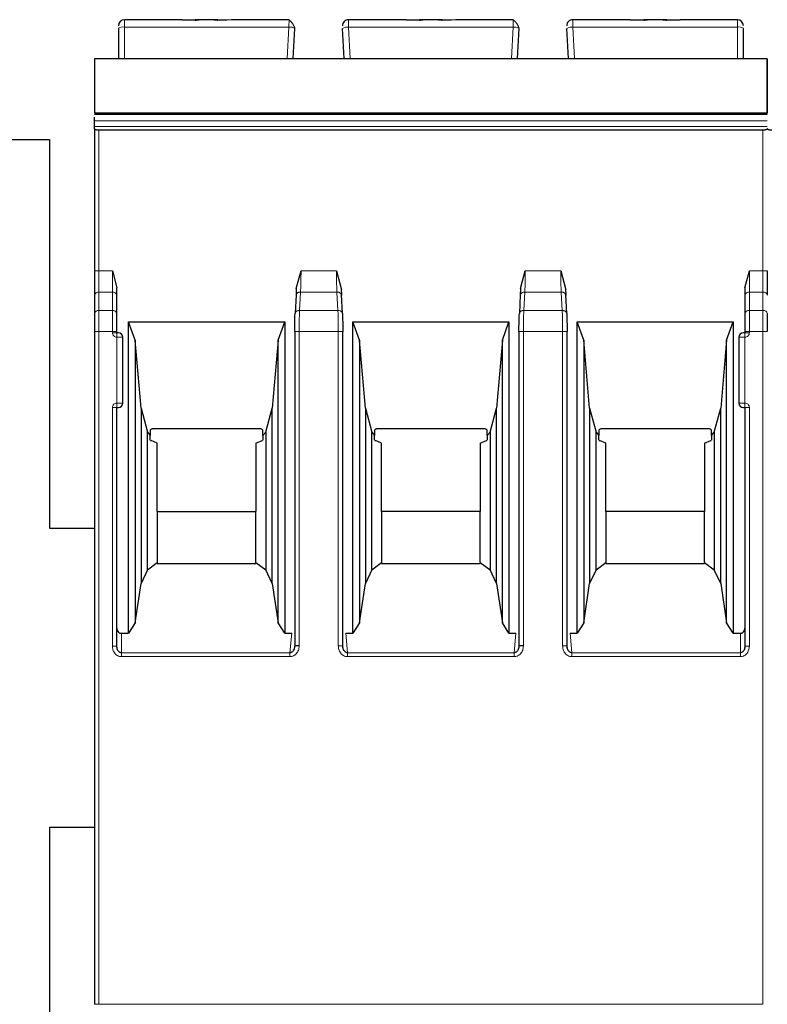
# Model space of a CAD drawing. Header units: millimetres. Extents: x 5 to 418, y 2 to 292.
# Tile 13 of 36: x 91 to 104, y 220 to 236. Entities that reach past the tile are written whole.
import ezdxf

# ---------------------------------------------------------------- set-up
doc = ezdxf.new("R2010")
doc.units = ezdxf.units.MM

msp = doc.modelspace()

# ---------------------------------------------------------------- linework, layer by layer
at = {"color": 7, "linetype": 'Continuous', "lineweight": 25}
for p, q in [((93.8285, 236.231), (92.8689, 236.231)), ((94.0546, 236.2217), (93.8285, 236.231)), ((93.8285, 236.231), (94.0546, 236.231)), ((94.1171, 236.231), (94.0546, 236.231)), ((94.3706, 236.231), (94.1171, 236.231)), ((94.4331, 236.231), (94.3725, 236.231)), ((94.6592, 236.231), (94.4331, 236.2217)), ((94.4331, 236.231), (94.5836, 236.231)), ((95.6226, 236.231), (94.6592, 236.231)), ((97.5785, 236.231), (96.6152, 236.231)), ((97.8046, 236.2217), (97.5785, 236.231)), ((97.5785, 236.231), (97.8046, 236.231)), ((97.8671, 236.231), (97.8046, 236.231)), ((98.1206, 236.231), (97.8671, 236.231)), ((98.1831, 236.231), (98.1206, 236.231)), ((98.4092, 236.231), (98.1831, 236.2217)), ((98.1831, 236.231), (98.3336, 236.231)), ((99.3726, 236.231), (98.4092, 236.231)), ((101.3285, 236.231), (100.3652, 236.231)), ((101.5546, 236.2217), (101.3285, 236.231)), ((101.3285, 236.231), (101.5546, 236.231)), ((101.6145, 236.231), (101.5546, 236.231)), ((101.8706, 236.231), (101.6171, 236.231)), ((101.9331, 236.231), (101.8706, 236.231)), ((102.1592, 236.231), (101.9331, 236.2217)), ((101.9331, 236.231), (102.1592, 236.231)), ((103.1189, 236.231), (102.1592, 236.231)), ((92.7689, 236.0897), (92.7689, 235.581)), ((95.6939, 235.581), (95.7203, 236.0845)), ((96.5439, 235.581), (96.5175, 236.0845)), ((99.4439, 235.581), (99.4703, 236.0845)), ((100.2939, 235.581), (100.2675, 236.0845)), ((103.2189, 235.581), (103.2189, 236.0897)), ((92.3689, 235.581), (103.6189, 235.581)), ((92.3689, 234.6541), (103.6189, 234.6541)), ((92.3689, 234.6), (92.3689, 234.6021)), ((92.3689, 234.5402), (92.3689, 234.6)), ((92.3689, 234.4462), (92.3689, 234.5402)), ((92.3689, 234.4101), (92.3689, 234.4462)), ((92.3689, 234.4101), (92.3689, 232.0313)), ((103.5439, 234.3828), (92.4439, 234.3828)), ((82.6189, 234.231), (91.6189, 234.231)), ((91.6189, 234.231), (91.6189, 227.731)), ((92.6689, 232.0313), (92.7439, 231.7473)), ((95.7439, 231.7405), (95.8229, 232.0311)), ((96.4149, 232.0312), (96.4939, 231.7405)), ((99.4939, 231.7405), (99.5729, 232.0311)), ((100.1649, 232.0312), (100.2439, 231.7405)), ((103.2439, 231.7473), (103.3189, 232.0313)), ((92.7439, 231.6247), (92.7439, 231.7473)), ((95.7439, 231.7405), (95.7392, 231.6247)), ((96.4939, 231.7405), (96.4986, 231.6247)), ((99.4939, 231.7405), (99.4892, 231.6247)), ((100.2439, 231.7405), (100.2486, 231.6247)), ((103.2439, 231.7473), (103.2439, 231.6247)), ((92.3689, 231.6247), (92.3689, 231.3176)), ((92.7439, 231.3176), (92.7439, 231.6247)), ((95.7394, 231.6331), (95.7231, 231.3215)), ((96.5147, 231.3215), (96.4983, 231.6332)), ((99.4894, 231.6331), (99.4731, 231.3215)), ((100.2647, 231.3215), (100.2483, 231.6332)), ((103.2439, 231.6247), (103.2439, 231.3176)), ((92.9379, 231.1791), (95.5499, 231.1791)), ((92.9379, 225.975), (92.9379, 231.1791)), ((93.0489, 230.8741), (92.9379, 231.1791)), ((95.4389, 230.8741), (95.5499, 231.1791)), ((95.5499, 231.1791), (95.5499, 225.975)), ((96.6879, 231.1791), (99.2999, 231.1791)), ((96.6879, 225.975), (96.6879, 231.1791)), ((96.7989, 230.8741), (96.6879, 231.1791)), ((99.1889, 230.8741), (99.2999, 231.1791)), ((99.2999, 231.1791), (99.2999, 225.975)), ((100.4379, 231.1791), (103.0499, 231.1791)), ((100.4379, 225.975), (100.4379, 231.1791)), ((100.5489, 230.8741), (100.4379, 231.1791)), ((102.9389, 230.8741), (103.0499, 231.1791)), ((103.0499, 231.1791), (103.0499, 225.975)), ((92.3689, 231.017), (92.3689, 219.7741)), ((92.7439, 230.9991), (92.7439, 231.017)), ((92.8439, 229.8241), (92.8439, 230.9241)), ((95.7166, 231.017), (95.7166, 225.763)), ((96.5213, 225.763), (96.5213, 231.017)), ((99.4666, 231.017), (99.4666, 225.763)), ((100.2713, 225.763), (100.2713, 231.017)), ((103.1439, 230.9241), (103.1439, 229.8241)), ((103.2439, 231.017), (103.2439, 230.9991)), ((93.0489, 230.8741), (93.0489, 226.1511)), ((93.1482, 229.7391), (93.0489, 230.8741)), ((95.4389, 230.8741), (95.3396, 229.7391)), ((95.4389, 226.1511), (95.4389, 230.8741)), ((96.7989, 230.8741), (96.7989, 226.1511)), ((96.8982, 229.7391), (96.7989, 230.8741)), ((99.1889, 230.8741), (99.0896, 229.7391)), ((99.1889, 226.1511), (99.1889, 230.8741)), ((100.5489, 230.8741), (100.5489, 226.1511)), ((100.6482, 229.7391), (100.5489, 230.8741)), ((102.9389, 230.8741), (102.8396, 229.7391)), ((102.9389, 226.1511), (102.9389, 230.8741)), ((92.7439, 225.7585), (92.7439, 229.7491)), ((92.7439, 229.7491), (92.7689, 229.7491)), ((93.1482, 229.7391), (93.2554, 229.3391)), ((93.1482, 229.7391), (93.1482, 226.8064)), ((95.2324, 229.3391), (95.3396, 229.7391)), ((95.3396, 226.8064), (95.3396, 229.7391)), ((96.8982, 229.7391), (97.0054, 229.3391)), ((96.8982, 229.7391), (96.8982, 226.8064)), ((98.9824, 229.3391), (99.0896, 229.7391)), ((99.0896, 226.8064), (99.0896, 229.7391)), ((100.6482, 229.7391), (100.7554, 229.3391)), ((100.6482, 229.7391), (100.6482, 226.8064)), ((102.7324, 229.3391), (102.8396, 229.7391)), ((102.8396, 226.8064), (102.8396, 229.7391)), ((103.2189, 229.7491), (103.2439, 229.7491)), ((103.2439, 229.7491), (103.2439, 225.7585)), ((93.2554, 229.3391), (93.3014, 229.28)), ((93.2554, 227.0373), (93.2554, 229.3391)), ((93.3014, 229.3702), (93.3014, 229.28)), ((93.3014, 229.2052), (93.3014, 229.28)), ((95.1264, 229.3941), (93.3614, 229.3941)), ((95.1864, 229.28), (95.1864, 229.3702)), ((95.1864, 229.28), (95.2324, 229.3391)), ((95.1864, 229.28), (95.1864, 229.2052)), ((95.2324, 229.3391), (95.2324, 227.0373)), ((97.0054, 229.3391), (97.0514, 229.28)), ((97.0054, 227.0373), (97.0054, 229.3391)), ((97.0514, 229.3702), (97.0514, 229.28)), ((97.0514, 229.2052), (97.0514, 229.28)), ((98.8764, 229.3941), (97.1114, 229.3941)), ((98.9364, 229.28), (98.9364, 229.3702)), ((98.9364, 229.28), (98.9824, 229.3391)), ((98.9364, 229.28), (98.9364, 229.2052)), ((98.9824, 229.3391), (98.9824, 227.0373)), ((100.7554, 229.3391), (100.8014, 229.28)), ((100.7554, 227.0373), (100.7554, 229.3391)), ((100.8014, 229.3702), (100.8014, 229.28)), ((100.8014, 229.2052), (100.8014, 229.28)), ((102.6264, 229.3941), (100.8614, 229.3941)), ((102.6864, 229.28), (102.6864, 229.3702)), ((102.6864, 229.28), (102.7324, 229.3391)), ((102.6864, 229.28), (102.6864, 229.2052)), ((102.7324, 229.3391), (102.7324, 227.0373)), ((93.3067, 229.1991), (93.3154, 229.1991)), ((93.4189, 229.1541), (93.3154, 229.1991)), ((93.4189, 228.0134), (93.4189, 229.1541)), ((95.0689, 229.1541), (95.1724, 229.1991)), ((95.0689, 229.1541), (95.0689, 228.0134)), ((95.1724, 229.1991), (95.1811, 229.1991)), ((97.0567, 229.1991), (97.0654, 229.1991)), ((97.1689, 229.1541), (97.0654, 229.1991)), ((97.1689, 228.0134), (97.1689, 229.1541)), ((98.8189, 229.1541), (98.9224, 229.1991)), ((98.8189, 229.1541), (98.8189, 228.0134)), ((98.9224, 229.1991), (98.9311, 229.1991)), ((100.8067, 229.1991), (100.8154, 229.1991)), ((100.9189, 229.1541), (100.8154, 229.1991)), ((100.9189, 228.0134), (100.9189, 229.1541)), ((102.5689, 229.1541), (102.6724, 229.1991)), ((102.5689, 229.1541), (102.5689, 228.0134)), ((102.6724, 229.1991), (102.6811, 229.1991)), ((93.4189, 228.0134), (93.4189, 227.1586)), ((93.4189, 228.0134), (95.0689, 228.0134)), ((95.0689, 227.1586), (95.0689, 228.0134)), ((97.1689, 228.0134), (97.1689, 227.1586)), ((98.8189, 228.0134), (97.1689, 228.0134)), ((98.8189, 227.1586), (98.8189, 228.0134)), ((100.9189, 228.0134), (100.9189, 227.1586)), ((102.5689, 228.0134), (100.9189, 228.0134)), ((102.5689, 227.1586), (102.5689, 228.0134)), ((91.6189, 227.731), (92.3689, 227.731)), ((93.2554, 227.0373), (93.4189, 227.1586)), ((93.4189, 227.1586), (93.4189, 227.1441)), ((93.4189, 227.1441), (95.0689, 227.1441)), ((95.0689, 227.1586), (95.0689, 227.1441)), ((95.0689, 227.1586), (95.2324, 227.0373)), ((97.0054, 227.0373), (97.1689, 227.1586)), ((97.1689, 227.1586), (97.1689, 227.1441)), ((97.1689, 227.1441), (98.8189, 227.1441)), ((98.8189, 227.1586), (98.8189, 227.1441)), ((98.8189, 227.1586), (98.9824, 227.0373)), ((100.7554, 227.0373), (100.9189, 227.1586)), ((100.9189, 227.1586), (100.9189, 227.1441)), ((100.9189, 227.1441), (102.5689, 227.1441)), ((102.5689, 227.1586), (102.5689, 227.1441)), ((102.5689, 227.1586), (102.7324, 227.0373)), ((93.2554, 227.0373), (93.1482, 226.8064)), ((95.3396, 226.8064), (95.2324, 227.0373)), ((97.0054, 227.0373), (96.8982, 226.8064)), ((99.0896, 226.8064), (98.9824, 227.0373)), ((100.7554, 227.0373), (100.6482, 226.8064)), ((102.8396, 226.8064), (102.7324, 227.0373)), ((93.0489, 226.1511), (93.1482, 226.8064)), ((95.3396, 226.8064), (95.4389, 226.1511)), ((96.7989, 226.1511), (96.8982, 226.8064)), ((99.0896, 226.8064), (99.1889, 226.1511)), ((100.5489, 226.1511), (100.6482, 226.8064)), ((102.8396, 226.8064), (102.9389, 226.1511)), ((93.0489, 226.1511), (92.9379, 225.975)), ((95.5499, 225.975), (95.4389, 226.1511)), ((96.7989, 226.1511), (96.6879, 225.975)), ((99.2999, 225.975), (99.1889, 226.1511)), ((100.5489, 226.1511), (100.4379, 225.975)), ((103.0499, 225.975), (102.9389, 226.1511)), ((92.8189, 225.975), (92.9379, 225.975)), ((95.5499, 225.975), (95.6668, 225.975)), ((96.5709, 225.975), (96.6879, 225.975)), ((99.2999, 225.975), (99.4168, 225.975)), ((100.3209, 225.975), (100.4379, 225.975)), ((103.0499, 225.975), (103.1689, 225.975)), ((92.7488, 225.7201), (92.7426, 225.7585)), ((95.7174, 225.763), (95.7093, 225.7188)), ((96.5284, 225.7188), (96.5204, 225.763)), ((99.4674, 225.763), (99.4593, 225.7188)), ((100.2784, 225.7188), (100.2704, 225.763)), ((103.2451, 225.7585), (103.239, 225.7201)), ((92.3689, 222.731), (91.6189, 222.731)), ((91.6189, 222.731), (91.6189, 218.731))]:
    msp.add_line(p, q, dxfattribs=at)
at = {"color": 7, "linetype": 'Continuous', "lineweight": 18}
for p, q in [((92.8689, 236.1071), (92.8689, 236.231)), ((103.1189, 236.1071), (103.1189, 236.231)), ((92.8689, 235.581), (92.8689, 236.1071)), ((95.6204, 236.1071), (92.8689, 236.1071)), ((95.5928, 235.581), (95.6204, 236.1071)), ((96.6449, 235.581), (96.6174, 236.1071)), ((99.3704, 236.1071), (96.6174, 236.1071)), ((99.3428, 235.581), (99.3704, 236.1071)), ((100.3949, 235.581), (100.3674, 236.1071)), ((103.1189, 236.1071), (100.3674, 236.1071)), ((103.1189, 235.581), (103.1189, 236.1071)), ((103.6189, 235.5745), (92.3689, 235.5745)), ((92.3689, 234.5402), (103.6189, 234.5402)), ((92.3689, 234.4462), (103.6189, 234.4462)), ((92.4439, 232.0313), (92.4439, 234.3828)), ((103.5439, 232.0313), (103.5439, 234.3828)), ((92.4439, 232.0313), (92.3689, 232.0313)), ((92.4439, 231.6777), (92.4439, 232.0313)), ((92.4439, 232.0313), (92.6689, 232.0313)), ((92.6689, 232.0313), (92.6689, 231.6777)), ((95.8229, 232.0311), (96.4149, 232.0312)), ((99.5729, 232.0311), (100.1649, 232.0312)), ((103.3189, 231.6777), (103.3189, 232.0313)), ((103.3189, 232.0313), (103.5439, 232.0313)), ((103.5439, 232.0313), (103.5439, 231.6777)), ((103.6189, 232.0313), (103.5439, 232.0313)), ((92.4439, 231.3706), (92.4439, 231.6777)), ((92.6689, 231.6777), (92.4439, 231.6777)), ((92.6689, 231.3706), (92.6689, 231.6777)), ((95.798, 231.3706), (95.8141, 231.6777)), ((96.4237, 231.6777), (95.8141, 231.6777)), ((96.4237, 231.6777), (96.4398, 231.3706)), ((99.548, 231.3706), (99.5641, 231.6777)), ((100.1737, 231.6777), (99.5641, 231.6777)), ((100.1737, 231.6777), (100.1898, 231.3706)), ((103.3189, 231.6777), (103.3189, 231.3706)), ((103.5439, 231.6777), (103.3189, 231.6777)), ((103.5439, 231.6777), (103.5439, 231.3706)), ((92.4439, 231.017), (92.4439, 231.3706)), ((92.6689, 231.3706), (92.4439, 231.3706)), ((92.6689, 231.017), (92.6689, 231.3706)), ((96.4398, 231.3706), (95.798, 231.3706)), ((100.1898, 231.3706), (99.548, 231.3706)), ((103.3189, 231.3706), (103.3189, 231.017)), ((103.5439, 231.3706), (103.3189, 231.3706)), ((103.5439, 231.3706), (103.5439, 231.017)), ((92.4439, 231.017), (92.3689, 231.017)), ((92.4439, 219.7741), (92.4439, 231.017)), ((92.6689, 231.017), (92.4439, 231.017)), ((92.6689, 230.9991), (92.6689, 231.017)), ((92.7439, 231.017), (92.6689, 231.017)), ((92.6689, 230.9991), (92.7439, 230.9991)), ((92.7439, 230.9241), (92.7439, 230.9991)), ((92.7439, 229.8241), (92.7439, 230.9241)), ((92.8439, 230.9241), (92.7439, 230.9241)), ((95.7915, 231.017), (95.7915, 225.763)), ((96.4463, 231.017), (95.7915, 231.017)), ((96.4463, 225.763), (96.4463, 231.017)), ((99.5415, 231.017), (99.5415, 225.763)), ((100.1963, 231.017), (99.5415, 231.017)), ((100.1963, 225.763), (100.1963, 231.017)), ((103.2439, 230.9241), (103.1439, 230.9241)), ((103.3189, 231.017), (103.2439, 231.017)), ((103.2439, 230.9991), (103.3189, 230.9991)), ((103.2439, 230.9241), (103.2439, 229.8241)), ((103.3189, 231.017), (103.3189, 230.9991)), ((103.5439, 231.017), (103.3189, 231.017)), ((103.5439, 219.7741), (103.5439, 231.017)), ((103.6189, 231.017), (103.5439, 231.017)), ((92.6689, 225.7585), (92.6689, 229.7491)), ((92.7439, 229.8241), (92.8439, 229.8241)), ((103.1439, 229.8241), (103.2439, 229.8241)), ((103.2439, 229.8241), (103.2439, 229.7491)), ((103.3189, 229.7491), (103.2439, 229.7491)), ((103.3189, 229.7491), (103.3189, 225.7585)), ((92.8189, 225.975), (92.8189, 225.6503)), ((95.6668, 225.975), (95.6373, 225.6503)), ((96.6004, 225.6503), (96.5709, 225.975)), ((99.4168, 225.975), (99.3873, 225.6503)), ((100.3504, 225.6503), (100.3209, 225.975)), ((103.1689, 225.6503), (103.1689, 225.975)), ((92.6689, 225.7585), (92.7439, 225.7585)), ((95.6373, 225.6503), (92.8189, 225.6503)), ((95.6373, 225.5853), (95.6373, 225.6503)), ((96.4463, 225.763), (96.5213, 225.763)), ((99.3873, 225.6503), (96.6004, 225.6503)), ((99.3873, 225.5853), (99.3873, 225.6503)), ((100.1963, 225.763), (100.2713, 225.763)), ((103.1689, 225.6503), (100.3504, 225.6503)), ((103.1689, 225.5853), (103.1689, 225.6503)), ((103.3189, 225.7585), (103.2439, 225.7585)), ((95.6373, 225.5853), (92.8189, 225.5853)), ((99.3873, 225.5853), (96.6004, 225.5853)), ((103.1689, 225.5853), (100.3504, 225.5853)), ((92.4439, 219.7741), (92.3689, 219.7741)), ((92.4439, 219.7741), (103.5439, 219.7741))]:
    msp.add_line(p, q, dxfattribs=at)
at = {"color": 7, "linetype": 'Continuous', "lineweight": 25, "flags": 128}
msp.add_lwpolyline([(92.3689, 234.6715), (97.4593, 234.6715), (103.6189, 234.6715)], dxfattribs=at)
at = {"color": 7, "linetype": 'Continuous', "lineweight": 18, "flags": 128}
msp.add_lwpolyline([(92.8189, 225.5853), (92.8189, 225.5951), (92.8189, 225.6047), (92.8189, 225.614), (92.8189, 225.6228), (92.8189, 225.631), (92.8189, 225.6383), (92.8189, 225.6448), (92.8189, 225.6503)], dxfattribs=at)
at = {"color": 7, "linetype": 'Continuous', "lineweight": 25}
for centre, radius, start, end in [((92.8689, 236.131), 0.1, 90, 180), ((96.6152, 236.131), 0.1, 90, 183), ((100.3652, 236.131), 0.1, 90, 183), ((103.1189, 236.131), 0.1, 0, 90), ((92.7689, 230.9241), 0.075, 0, 90), ((103.2189, 230.9241), 0.075, 90, 180), ((92.7689, 229.8241), 0.075, 270, 0), ((103.2189, 229.8241), 0.075, 180, 270)]:
    msp.add_arc(centre, radius, start, end, dxfattribs=at)
at = {"color": 7, "linetype": 'Continuous', "lineweight": 18}
for centre, radius, start, end in [((92.8446, 235.9501), 0.1589, 81.22052, 118.48164), ((95.6367, 235.9471), 0.1608, 58.68141, 95.8167), ((96.6011, 235.9471), 0.1608, 84.1833, 121.31859), ((99.3867, 235.9471), 0.1608, 58.68141, 95.8167), ((100.3511, 235.9471), 0.1608, 84.1833, 121.31859), ((103.1431, 235.9501), 0.1589, 61.51865, 98.77885), ((92.4345, 231.6114), 0.067, 81.95154, 168.57346), ((92.6783, 231.6114), 0.067, 11.42175, 98.04947), ((103.3095, 231.6114), 0.067, 81.95053, 168.57825), ((103.5533, 231.6114), 0.0669, 11.41848, 98.05015), ((92.4345, 231.3043), 0.067, 81.95053, 168.57825), ((92.6783, 231.3043), 0.067, 11.42029, 98.04978), ((103.3095, 231.3043), 0.067, 81.95053, 168.57825), ((103.5533, 231.3043), 0.067, 11.42175, 98.04947)]:
    msp.add_arc(centre, radius, start, end, dxfattribs=at)
at = {"color": 7, "linetype": 'Continuous', "lineweight": 25}
for points, knots in [([(94.0546, 236.2217), (94.063, 236.2244), (94.0814, 236.2304), (94.1046, 236.2308), (94.1171, 236.231)], [0, 0, 0, 0, 0.4579284, 1, 1, 1, 1]), ([(94.3706, 236.231), (94.3832, 236.2308), (94.4064, 236.2304), (94.4247, 236.2244), (94.4331, 236.2217)], [0, 0, 0, 0, 0.5420716, 1, 1, 1, 1]), ([(95.7187, 236.0878), (95.7175, 236.0923), (95.7151, 236.1017), (95.7078, 236.1198), (95.6977, 236.1402), (95.685, 236.1615), (95.6703, 236.1819), (95.6544, 236.1996), (95.638, 236.2137), (95.6274, 236.2192), (95.6221, 236.222)], [0, 0, 0, 0, 0.1041223, 0.2173661, 0.3387311, 0.466618, 0.5989558, 0.7334542, 0.8678188, 1, 1, 1, 1]), ([(97.8046, 236.2217), (97.813, 236.2244), (97.8314, 236.2304), (97.8546, 236.2308), (97.8671, 236.231)], [0, 0, 0, 0, 0.4579284, 1, 1, 1, 1]), ([(98.1206, 236.231), (98.1332, 236.2308), (98.1564, 236.2304), (98.1747, 236.2244), (98.1831, 236.2217)], [0, 0, 0, 0, 0.5420716, 1, 1, 1, 1]), ([(99.4687, 236.0878), (99.4675, 236.0923), (99.4651, 236.1017), (99.4578, 236.1198), (99.4477, 236.1402), (99.435, 236.1615), (99.4203, 236.1819), (99.4044, 236.1996), (99.388, 236.2137), (99.3774, 236.2192), (99.3721, 236.222)], [0, 0, 0, 0, 0.1041223, 0.2173661, 0.3387311, 0.466618, 0.5989558, 0.7334542, 0.8678188, 1, 1, 1, 1]), ([(101.5546, 236.2217), (101.563, 236.2244), (101.5814, 236.2304), (101.6046, 236.2308), (101.6171, 236.231)], [0, 0, 0, 0, 0.4579284, 1, 1, 1, 1]), ([(101.8706, 236.231), (101.8832, 236.2308), (101.9064, 236.2304), (101.9247, 236.2244), (101.9331, 236.2217)], [0, 0, 0, 0, 0.5420716, 1, 1, 1, 1]), ([(92.3689, 235.5745), (92.3689, 235.5679), (92.3689, 235.5546), (92.3689, 235.4952), (92.3689, 235.4136), (92.3689, 235.3174), (92.3689, 235.2065), (92.3689, 235.0733), (92.3689, 234.9377), (92.3689, 234.8199), (92.3689, 234.7374), (92.3689, 234.6875), (92.3689, 234.6772), (92.3689, 234.6744)], [0, 0, 0, 0, 0.0767455, 0.1533671, 0.2582718, 0.344601, 0.4331176, 0.5692505, 0.7094244, 0.8057971, 0.902776, 0.9733117, 1, 1, 1, 1]), ([(103.6189, 235.5745), (103.6189, 235.5679), (103.6189, 235.5546), (103.6189, 235.4952), (103.6189, 235.4136), (103.6189, 235.3174), (103.6189, 235.2065), (103.6189, 235.0733), (103.6189, 234.9377), (103.6189, 234.8199), (103.6189, 234.7374), (103.6189, 234.6875), (103.6189, 234.6772), (103.6189, 234.6744)], [0, 0, 0, 0, 0.0767455, 0.1533671, 0.2582718, 0.344601, 0.4331176, 0.5692505, 0.7094244, 0.8057971, 0.902776, 0.9733117, 1, 1, 1, 1]), ([(103.6189, 234.6582), (103.6189, 234.6572), (103.6189, 234.6553), (103.6189, 234.6848), (103.6189, 234.7425), (103.6189, 234.8242), (103.6189, 234.9171), (103.6189, 235.0263), (103.6189, 235.1581), (103.6189, 235.2994), (103.6189, 235.4073), (103.6189, 235.4775), (103.6189, 235.5281), (103.6189, 235.5623), (103.6189, 235.5712), (103.6189, 235.5745)], [0, 0, 0, 0, 0.0616495, 0.1232455, 0.1873293, 0.2771357, 0.3514122, 0.4275224, 0.551179, 0.678577, 0.7824508, 0.8342896, 0.8880149, 0.9591042, 1, 1, 1, 1]), ([(92.4439, 234.3828), (92.4391, 234.3829), (92.4294, 234.3832), (92.4152, 234.3848), (92.4018, 234.3873), (92.3875, 234.3916), (92.3768, 234.3974), (92.3701, 234.404), (92.3693, 234.408), (92.3689, 234.4101)], [0, 0, 0, 0, 0.118116, 0.2398408, 0.3657075, 0.496198, 0.7072125, 0.8434553, 1, 1, 1, 1]), ([(103.6189, 234.4101), (103.6185, 234.408), (103.6177, 234.404), (103.611, 234.3974), (103.6003, 234.3916), (103.586, 234.3873), (103.5726, 234.3848), (103.5584, 234.3832), (103.5487, 234.3829), (103.5439, 234.3828)], [0, 0, 0, 0, 0.1565292, 0.2927668, 0.5038018, 0.6342836, 0.7601474, 0.8818752, 1, 1, 1, 1]), ([(103.6939, 234.3828), (103.6891, 234.3829), (103.6794, 234.3832), (103.6652, 234.3848), (103.6518, 234.3873), (103.6375, 234.3916), (103.6268, 234.3974), (103.6201, 234.404), (103.6193, 234.408), (103.6189, 234.4101)], [0, 0, 0, 0, 0.118116, 0.2398408, 0.3657075, 0.496198, 0.7072125, 0.8434553, 1, 1, 1, 1]), ([(95.7166, 231.017), (95.7169, 231.0734), (95.7175, 231.1859), (95.7212, 231.2737), (95.7231, 231.3176)], [0, 0, 0, 0, 0.5004549, 1, 1, 1, 1]), ([(96.5147, 231.3176), (96.5165, 231.2736), (96.5203, 231.1858), (96.5209, 231.0733), (96.5212, 231.017)], [0, 0, 0, 0, 0.50021966, 1, 1, 1, 1]), ([(99.4666, 231.017), (99.4669, 231.0734), (99.4675, 231.1859), (99.4712, 231.2737), (99.4731, 231.3176)], [0, 0, 0, 0, 0.5004549, 1, 1, 1, 1]), ([(100.2647, 231.3176), (100.2665, 231.2736), (100.2703, 231.1858), (100.2709, 231.0733), (100.2712, 231.017)], [0, 0, 0, 0, 0.5002197, 1, 1, 1, 1]), ([(92.7689, 230.9991), (92.7685, 230.9991), (92.7678, 230.9991), (92.7629, 230.9991), (92.758, 230.9991), (92.7522, 230.9991), (92.7472, 230.9991), (92.7439, 230.9991)], [0, 0, 0, 0, 0.2491731, 0.4989908, 0.624116, 0.7460587, 1, 1, 1, 1]), ([(103.2439, 230.9991), (103.2406, 230.9991), (103.2341, 230.9991), (103.2272, 230.9991), (103.2229, 230.9991), (103.2197, 230.9991), (103.2192, 230.9991), (103.2189, 230.9991)], [0, 0, 0, 0, 0.2491731, 0.4989908, 0.624116, 0.7460587, 1, 1, 1, 1]), ([(93.3614, 229.3941), (93.3551, 229.3939), (93.3431, 229.3934), (93.3263, 229.3886), (93.3118, 229.3809), (93.3049, 229.3739), (93.3014, 229.3702)], [0, 0, 0, 0, 0.2585769, 0.4994275, 0.7405801, 1, 1, 1, 1]), ([(95.1864, 229.3702), (95.1828, 229.3739), (95.1759, 229.3809), (95.1615, 229.3886), (95.1447, 229.3934), (95.1326, 229.3939), (95.1264, 229.3941)], [0, 0, 0, 0, 0.2594199, 0.5005725, 0.7414231, 1, 1, 1, 1]), ([(97.1114, 229.3941), (97.1051, 229.3939), (97.0931, 229.3934), (97.0763, 229.3886), (97.0618, 229.3809), (97.0549, 229.3739), (97.0514, 229.3702)], [0, 0, 0, 0, 0.2585769, 0.4994275, 0.7405801, 1, 1, 1, 1]), ([(98.9364, 229.3702), (98.9328, 229.3739), (98.9259, 229.3809), (98.9115, 229.3886), (98.8947, 229.3934), (98.8826, 229.3939), (98.8764, 229.3941)], [0, 0, 0, 0, 0.2594199, 0.5005725, 0.7414231, 1, 1, 1, 1]), ([(100.8614, 229.3941), (100.8551, 229.3939), (100.8431, 229.3934), (100.8263, 229.3886), (100.8118, 229.3809), (100.8049, 229.3739), (100.8014, 229.3702)], [0, 0, 0, 0, 0.2585769, 0.4994275, 0.7405801, 1, 1, 1, 1]), ([(102.6864, 229.3702), (102.6828, 229.3739), (102.6759, 229.3809), (102.6615, 229.3886), (102.6447, 229.3934), (102.6326, 229.3939), (102.6264, 229.3941)], [0, 0, 0, 0, 0.2594199, 0.5005725, 0.7414231, 1, 1, 1, 1]), ([(92.7439, 226.0616), (92.7448, 226.0508), (92.7467, 226.0291), (92.7608, 226.0052), (92.7755, 225.9898), (92.7886, 225.9812), (92.8033, 225.9759), (92.8136, 225.9753), (92.8189, 225.975)], [0, 0, 0, 0, 0.2549728, 0.5077881, 0.6363019, 0.7568034, 0.8757908, 1, 1, 1, 1]), ([(103.1689, 225.975), (103.1741, 225.9753), (103.1844, 225.9759), (103.199, 225.9812), (103.2122, 225.9898), (103.2269, 226.0051), (103.2411, 226.0291), (103.2429, 226.0507), (103.2439, 226.0616)], [0, 0, 0, 0, 0.1235306, 0.2423113, 0.3630193, 0.4920327, 0.7438985, 1, 1, 1, 1]), ([(92.8189, 225.6503), (92.8137, 225.6507), (92.8029, 225.6517), (92.7874, 225.6594), (92.7731, 225.6716), (92.7595, 225.6904), (92.747, 225.7195), (92.745, 225.7439), (92.7439, 225.7585)], [0, 0, 0, 0, 0.1031143, 0.2156498, 0.3421468, 0.4858283, 0.6937694, 1, 1, 1, 1]), ([(95.7166, 225.763), (95.7144, 225.7449), (95.711, 225.7157), (95.6939, 225.6846), (95.6787, 225.6677), (95.6654, 225.6579), (95.6515, 225.6517), (95.6419, 225.6507), (95.6373, 225.6503)], [0, 0, 0, 0, 0.3663059, 0.5882697, 0.7084095, 0.8155914, 0.9118546, 1, 1, 1, 1]), ([(96.6004, 225.6503), (96.5952, 225.6509), (96.5841, 225.6521), (96.5683, 225.6603), (96.5533, 225.6731), (96.5393, 225.692), (96.5255, 225.7218), (96.5228, 225.7472), (96.5212, 225.763)], [0, 0, 0, 0, 0.1003675, 0.2126608, 0.3407508, 0.4872618, 0.6792886, 1, 1, 1, 1]), ([(99.4666, 225.763), (99.4644, 225.7449), (99.461, 225.7157), (99.4439, 225.6846), (99.4287, 225.6677), (99.4154, 225.6579), (99.4015, 225.6517), (99.3919, 225.6507), (99.3873, 225.6503)], [0, 0, 0, 0, 0.3663059, 0.5882697, 0.7084095, 0.8155914, 0.9118546, 1, 1, 1, 1]), ([(100.3504, 225.6503), (100.3452, 225.6509), (100.3341, 225.6521), (100.3183, 225.6603), (100.3033, 225.6731), (100.2893, 225.692), (100.2755, 225.7218), (100.2728, 225.7472), (100.2712, 225.763)], [0, 0, 0, 0, 0.1003675, 0.2126608, 0.3407508, 0.4872618, 0.6792886, 1, 1, 1, 1]), ([(103.2439, 225.7585), (103.2424, 225.7418), (103.2398, 225.7139), (103.2243, 225.6834), (103.2094, 225.6666), (103.1965, 225.6573), (103.1829, 225.6514), (103.1734, 225.6506), (103.1689, 225.6503)], [0, 0, 0, 0, 0.3513238, 0.5859742, 0.7049318, 0.8117962, 0.9090581, 1, 1, 1, 1])]:
    msp.add_open_spline(points, degree=3, knots=knots, dxfattribs=at)
at = {"color": 7, "linetype": 'Continuous', "lineweight": 18}
for points, knots in [([(95.6204, 236.1071), (95.6206, 236.1171), (95.6209, 236.1366), (95.6215, 236.1708), (95.622, 236.2037), (95.6225, 236.227), (95.6225, 236.2298), (95.6226, 236.231)], [0, 0, 0, 0, 0.1472058, 0.2881607, 0.5502057, 0.7875079, 1, 1, 1, 1]), ([(96.6174, 236.1071), (96.6172, 236.1171), (96.6168, 236.1368), (96.6163, 236.171), (96.6157, 236.2039), (96.6153, 236.2271), (96.6152, 236.2298), (96.6152, 236.231)], [0, 0, 0, 0, 0.147993, 0.2895103, 0.5519987, 0.7888528, 1, 1, 1, 1]), ([(99.3704, 236.1071), (99.3706, 236.1171), (99.3709, 236.1366), (99.3715, 236.1708), (99.372, 236.2037), (99.3725, 236.227), (99.3725, 236.2298), (99.3726, 236.231)], [0, 0, 0, 0, 0.1472058, 0.2881607, 0.5502057, 0.7875079, 1, 1, 1, 1]), ([(100.3674, 236.1071), (100.3672, 236.1171), (100.3668, 236.1368), (100.3663, 236.171), (100.3657, 236.2039), (100.3653, 236.2271), (100.3652, 236.2298), (100.3652, 236.231)], [0, 0, 0, 0, 0.147993, 0.2895103, 0.5519987, 0.7888528, 1, 1, 1, 1]), ([(95.8141, 231.6777), (95.8154, 231.7032), (95.8181, 231.7535), (95.8218, 231.8705), (95.8225, 231.9675), (95.8229, 232.0311)], [0, 0, 0, 0, 0.2604761, 0.5143228, 1, 1, 1, 1]), ([(96.4149, 232.0312), (96.4153, 231.9676), (96.416, 231.8707), (96.4197, 231.7536), (96.4223, 231.7032), (96.4237, 231.6777)], [0, 0, 0, 0, 0.4852383, 0.7391943, 1, 1, 1, 1]), ([(99.5641, 231.6777), (99.5654, 231.7032), (99.5681, 231.7535), (99.5718, 231.8705), (99.5725, 231.9675), (99.5729, 232.0311)], [0, 0, 0, 0, 0.2604761, 0.5143228, 1, 1, 1, 1]), ([(100.1649, 232.0312), (100.1653, 231.9676), (100.166, 231.8707), (100.1697, 231.7536), (100.1723, 231.7032), (100.1737, 231.6777)], [0, 0, 0, 0, 0.4852402, 0.7391957, 1, 1, 1, 1]), ([(95.798, 231.3706), (95.797, 231.3451), (95.795, 231.2947), (95.7923, 231.1775), (95.7918, 231.0806), (95.7915, 231.017)], [0, 0, 0, 0, 0.2609473, 0.5149579, 1, 1, 1, 1]), ([(96.4463, 231.017), (96.446, 231.0806), (96.4455, 231.1776), (96.4427, 231.2947), (96.4408, 231.3451), (96.4398, 231.3706)], [0, 0, 0, 0, 0.4851976, 0.7391696, 1, 1, 1, 1]), ([(99.548, 231.3706), (99.547, 231.3451), (99.545, 231.2947), (99.5423, 231.1775), (99.5418, 231.0806), (99.5415, 231.017)], [0, 0, 0, 0, 0.2609473, 0.5149579, 1, 1, 1, 1]), ([(100.1963, 231.017), (100.196, 231.0806), (100.1955, 231.1776), (100.1927, 231.2947), (100.1908, 231.3451), (100.1898, 231.3706)], [0, 0, 0, 0, 0.4851977, 0.7391696, 1, 1, 1, 1]), ([(92.7439, 230.9241), (92.734, 230.9252), (92.7143, 230.9272), (92.6898, 230.945), (92.6719, 230.9694), (92.6699, 230.9892), (92.6689, 230.9991)], [0, 0, 0, 0, 0.2491266, 0.4998627, 0.7491353, 1, 1, 1, 1]), ([(103.3189, 230.9991), (103.3179, 230.9893), (103.3158, 230.9695), (103.2981, 230.945), (103.2736, 230.9271), (103.2538, 230.9251), (103.2439, 230.9241)], [0, 0, 0, 0, 0.2491265, 0.4998627, 0.7491353, 1, 1, 1, 1]), ([(103.2439, 230.9991), (103.2439, 230.9981), (103.2439, 230.9966), (103.2439, 230.9872), (103.2439, 230.9776), (103.2439, 230.9656), (103.2439, 230.9481), (103.2439, 230.9336), (103.2439, 230.9241)], [0, 0, 0, 0, 0.23945675, 0.3683606, 0.5, 0.6316394, 0.76054325, 1, 1, 1, 1]), ([(92.6689, 229.7491), (92.6699, 229.759), (92.6719, 229.7787), (92.6897, 229.8032), (92.7142, 229.8212), (92.734, 229.8231), (92.7439, 229.8241)], [0, 0, 0, 0, 0.2491265, 0.4998627, 0.7491353, 1, 1, 1, 1]), ([(103.2439, 229.8241), (103.2537, 229.8231), (103.2735, 229.8211), (103.298, 229.8033), (103.3159, 229.7789), (103.3179, 229.7591), (103.3189, 229.7491)], [0, 0, 0, 0, 0.2491265, 0.4998627, 0.7491353, 1, 1, 1, 1]), ([(92.8189, 225.5853), (92.8076, 225.5861), (92.7848, 225.5879), (92.7536, 225.6012), (92.7262, 225.6206), (92.6985, 225.6517), (92.6736, 225.6979), (92.6705, 225.7381), (92.6689, 225.7585)], [0, 0, 0, 0, 0.1327547, 0.2692075, 0.3951168, 0.5277002, 0.7595413, 1, 1, 1, 1]), ([(95.7915, 225.763), (95.789, 225.7392), (95.7842, 225.6916), (95.7518, 225.6403), (95.7176, 225.6103), (95.6831, 225.5906), (95.6548, 225.5873), (95.6373, 225.5853)], [0, 0, 0, 0, 0.274135, 0.5479337, 0.6740621, 0.7993135, 1, 1, 1, 1]), ([(96.6004, 225.5853), (96.5891, 225.5862), (96.5661, 225.5879), (96.5344, 225.6013), (96.5061, 225.6212), (96.4764, 225.654), (96.4514, 225.7021), (96.4479, 225.7433), (96.4463, 225.763)], [0, 0, 0, 0, 0.1301456, 0.2646137, 0.3919831, 0.5265773, 0.7730368, 1, 1, 1, 1]), ([(99.5415, 225.763), (99.539, 225.7392), (99.5342, 225.6916), (99.5018, 225.6403), (99.4676, 225.6103), (99.4331, 225.5906), (99.4048, 225.5873), (99.3873, 225.5853)], [0, 0, 0, 0, 0.2741365, 0.5479368, 0.674066, 0.7993181, 1, 1, 1, 1]), ([(100.3504, 225.5853), (100.3391, 225.5862), (100.3161, 225.5879), (100.2844, 225.6013), (100.2561, 225.6212), (100.2264, 225.654), (100.2014, 225.7021), (100.1979, 225.7433), (100.1963, 225.763)], [0, 0, 0, 0, 0.1301456, 0.2646137, 0.3919831, 0.5265773, 0.7730368, 1, 1, 1, 1]), ([(103.3189, 225.7585), (103.3166, 225.7355), (103.3121, 225.6895), (103.2812, 225.6394), (103.2481, 225.61), (103.2141, 225.5905), (103.1862, 225.5873), (103.1689, 225.5853)], [0, 0, 0, 0, 0.2713487, 0.543346, 0.6701531, 0.7962742, 1, 1, 1, 1])]:
    msp.add_open_spline(points, degree=3, knots=knots, dxfattribs=at)
at = {"color": 7, "linetype": 'Continuous', "lineweight": 25}
for points in [[(92.3689, 232.0313), (92.3689, 231.9551), (92.3689, 231.8028), (92.3689, 231.6841), (92.3689, 231.6247)], [(103.6189, 232.0313), (103.6189, 231.9551), (103.6189, 231.8028), (103.6189, 231.6841), (103.6189, 231.6247)], [(103.6189, 232.0313), (103.6189, 231.9551), (103.6189, 231.8028), (103.6189, 231.6841), (103.6189, 231.6247)], [(92.3689, 231.3176), (92.3689, 231.2737), (92.3689, 231.1859), (92.3689, 231.0733), (92.3689, 231.017)], [(92.7439, 231.017), (92.7439, 231.0733), (92.7439, 231.1859), (92.7439, 231.2737), (92.7439, 231.3176)], [(103.2439, 231.3176), (103.2439, 231.2737), (103.2439, 231.1859), (103.2439, 231.0733), (103.2439, 231.017)], [(103.6189, 231.3176), (103.6189, 231.2737), (103.6189, 231.1859), (103.6189, 231.0733), (103.6189, 231.017)], [(103.6189, 231.3176), (103.6189, 231.2737), (103.6189, 231.1859), (103.6189, 231.0733), (103.6189, 231.017)], [(95.7915, 225.763), (95.7864, 225.763), (95.7763, 225.763), (95.7617, 225.763), (95.7483, 225.763), (95.7367, 225.763), (95.7273, 225.763), (95.7207, 225.763), (95.7167, 225.763), (95.7166, 225.763), (95.7166, 225.763)], [(99.5415, 225.763), (99.5364, 225.763), (99.5263, 225.763), (99.5117, 225.763), (99.4983, 225.763), (99.4867, 225.763), (99.4773, 225.763), (99.4707, 225.763), (99.4667, 225.763), (99.4666, 225.763), (99.4666, 225.763)]]:
    msp.add_open_spline(points, degree=3, dxfattribs=at)
at = {"color": 7, "linetype": 'Continuous', "lineweight": 18}
for points in [[(95.7392, 231.6247), (95.7393, 231.6282), (95.7395, 231.6353), (95.7436, 231.6456), (95.7504, 231.655), (95.7598, 231.6631), (95.7713, 231.6698), (95.7846, 231.6746), (95.799, 231.6775), (95.8091, 231.6776), (95.8141, 231.6777)], [(96.4237, 231.6777), (96.4287, 231.6776), (96.4387, 231.6775), (96.4532, 231.6746), (96.4665, 231.6698), (96.478, 231.6631), (96.4874, 231.655), (96.4941, 231.6456), (96.4983, 231.6353), (96.4985, 231.6282), (96.4986, 231.6247)], [(99.4892, 231.6247), (99.4893, 231.6282), (99.4895, 231.6353), (99.4936, 231.6456), (99.5004, 231.655), (99.5098, 231.6631), (99.5213, 231.6698), (99.5346, 231.6746), (99.549, 231.6775), (99.5591, 231.6776), (99.5641, 231.6777)], [(100.1737, 231.6777), (100.1787, 231.6776), (100.1887, 231.6775), (100.2032, 231.6746), (100.2165, 231.6698), (100.228, 231.6631), (100.2374, 231.655), (100.2441, 231.6456), (100.2483, 231.6353), (100.2485, 231.6282), (100.2486, 231.6247)], [(95.798, 231.3706), (95.793, 231.3705), (95.7829, 231.3704), (95.7685, 231.3674), (95.7552, 231.3627), (95.7437, 231.356), (95.7343, 231.3479), (95.7275, 231.3385), (95.7234, 231.3282), (95.7232, 231.3211), (95.7231, 231.3176)], [(96.5147, 231.3176), (96.5146, 231.3211), (96.5143, 231.3282), (96.5102, 231.3385), (96.5035, 231.3479), (96.4941, 231.356), (96.4826, 231.3627), (96.4693, 231.3674), (96.4548, 231.3704), (96.4448, 231.3705), (96.4398, 231.3706)], [(99.548, 231.3706), (99.543, 231.3705), (99.5329, 231.3704), (99.5185, 231.3674), (99.5052, 231.3627), (99.4937, 231.356), (99.4843, 231.3479), (99.4775, 231.3385), (99.4734, 231.3282), (99.4732, 231.3211), (99.4731, 231.3176)], [(100.2647, 231.3176), (100.2646, 231.3211), (100.2643, 231.3282), (100.2602, 231.3385), (100.2535, 231.3479), (100.2441, 231.356), (100.2326, 231.3627), (100.2193, 231.3674), (100.2048, 231.3704), (100.1948, 231.3705), (100.1898, 231.3706)], [(95.7915, 231.017), (95.7864, 231.017), (95.7763, 231.017), (95.7617, 231.017), (95.7483, 231.017), (95.7367, 231.017), (95.7273, 231.017), (95.7207, 231.017), (95.7167, 231.017), (95.7166, 231.017), (95.7166, 231.017)], [(96.5212, 231.017), (96.5212, 231.017), (96.5211, 231.017), (96.5171, 231.017), (96.5104, 231.017), (96.5011, 231.017), (96.4895, 231.017), (96.4761, 231.017), (96.4615, 231.017), (96.4514, 231.017), (96.4463, 231.017)], [(99.5415, 231.017), (99.5364, 231.017), (99.5263, 231.017), (99.5117, 231.017), (99.4983, 231.017), (99.4867, 231.017), (99.4773, 231.017), (99.4707, 231.017), (99.4667, 231.017), (99.4666, 231.017), (99.4666, 231.017)], [(100.2712, 231.017), (100.2712, 231.017), (100.2711, 231.017), (100.2671, 231.017), (100.2604, 231.017), (100.2511, 231.017), (100.2395, 231.017), (100.2261, 231.017), (100.2115, 231.017), (100.2014, 231.017), (100.1963, 231.017)], [(92.6689, 229.7491), (92.6787, 229.7491), (92.6984, 229.7491), (92.7232, 229.7491), (92.7405, 229.7491), (92.7428, 229.7491), (92.7439, 229.7491)], [(92.7439, 229.7491), (92.7439, 229.7503), (92.7439, 229.7525), (92.7439, 229.7699), (92.7439, 229.7947), (92.7439, 229.8143), (92.7439, 229.8241)], [(96.6004, 225.5853), (96.6004, 225.5918), (96.6004, 225.6049), (96.6004, 225.6232), (96.6004, 225.6391), (96.6004, 225.6465), (96.6004, 225.6503)], [(100.3504, 225.5853), (100.3504, 225.5918), (100.3504, 225.6049), (100.3504, 225.6232), (100.3504, 225.6391), (100.3504, 225.6465), (100.3504, 225.6503)]]:
    msp.add_open_spline(points, degree=3, dxfattribs=at)

doc.saveas('drawing.dxf')
